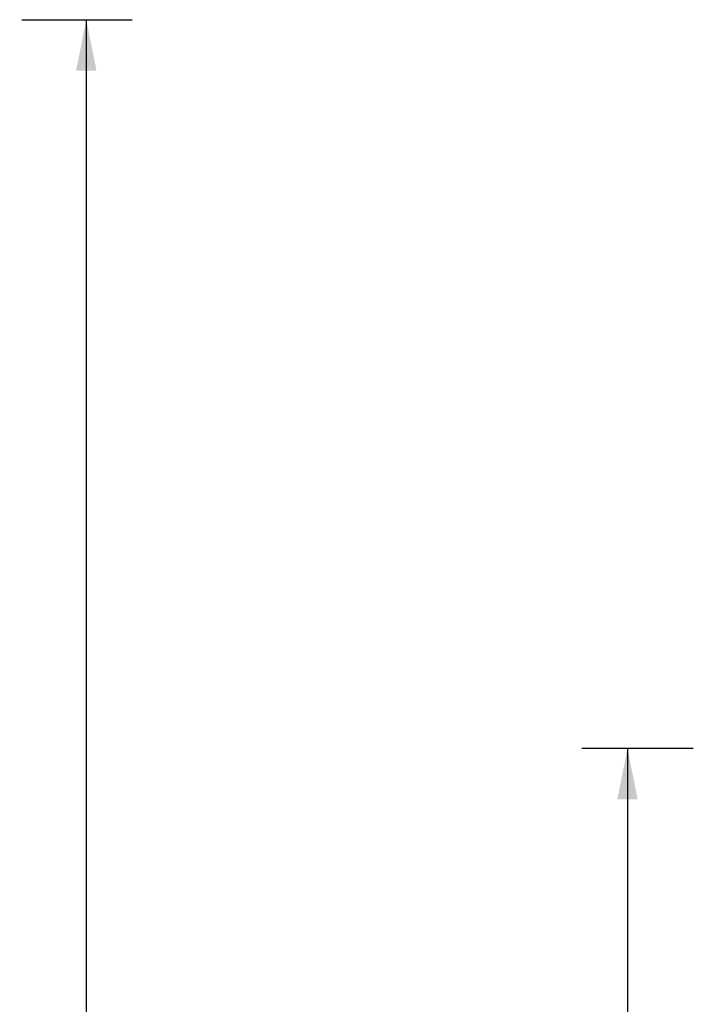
# Model space of a CAD drawing. Header units: inches. Extents: x 0 to 283, y 0 to 183.
# Tile 14 of 15: x 179 to 201, y 96 to 128. Entities that reach past the tile are written whole.
import ezdxf

# ---------------------------------------------------------------- set-up
doc = ezdxf.new("R2010")
doc.units = ezdxf.units.IN
doc.header["$LTSCALE"] = 15.583333
doc.header["$MEASUREMENT"] = 0
doc.layers.get('0').update_dxf_attribs({"linetype": 'CONTINUOUS'})
doc.layers.add('DIMENSIONS', color=7, linetype='CONTINUOUS')
doc.styles.get("Standard").update_dxf_attribs({"font": 'arial.ttf'})
doc.dimstyles.new('DIMSTYLE_1', dxfattribs={"dimtxt": 1.25, "dimasz": 1.666667, "dimexe": 0.09, "dimexo": 0.07, "dimgap": 0.0375, "dimtad": 0, "dimtih": 1, "dimtoh": 1, "dimzin": 4, "dimdsep": 46, "dimtxsty": 'Standard', "dimblk": '_FILLED', "dimblk1": '_FILLED', "dimblk2": '_FILLED', "dimcen": 0.09, "dimazin": 1, "dimtfac": 1, "dimtdec": 3, "dimtofl": 0, "dimtmove": 0, "dimatfit": 3, "dimldrblk": '_FILLED', "dimfxl": 0, "dimtolj": 1, "dimtzin": 4, "dimarcsym": 0})

# ---------------------------------------------------------------- blocks, each defined once
blk = doc.blocks.new('_FILLED')
at = {"color": 0, "linetype": 'ByBlock'}
blk.add_solid([(0, 0), (-1, 0.2), (-1, -0.2)], dxfattribs=at)
blk = doc.blocks.new('*D2')
at = {"layer": 'DIMENSIONS', "color": 2, "linetype": 'Continuous'}
for p, q in [((179.348, 127.903), (182.961, 127.903)), ((181.461, 127.903), (181.461, 93.153)), ((181.461, 55.903), (181.461, 90.653)), ((179.348, 55.903), (182.961, 55.903))]:
    blk.add_line(p, q, dxfattribs=at)
at = {"layer": 'DIMENSIONS', "color": 2, "linetype": 'Continuous', "xscale": 1.6666666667, "yscale": 1.6666666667, "zscale": 1.6666666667}
for p, rotation in [((181.461, 127.903), 90), ((181.461, 55.903), 270)]:
    blk.add_blockref('_FILLED', p, dxfattribs=dict(at, rotation=rotation))
at = {"layer": 'DIMENSIONS', "color": 2, "linetype": 'Continuous', "insert": (181.461, 92.528), "char_height": 1.25, "width": 4.36803, "attachment_point": 2, "line_spacing_factor": 0.9}
blk.add_mtext('72.00', dxfattribs=at)
blk = doc.blocks.new('*D9')
at = {"layer": 'DIMENSIONS', "color": 2, "linetype": 'Continuous'}
for p, q in [((201.366, 104.007), (197.712, 104.007)), ((199.212, 104.007), (199.212, 93.257)), ((199.212, 80.007), (199.212, 90.757)), ((201.366, 80.007), (197.712, 80.007))]:
    blk.add_line(p, q, dxfattribs=at)
at = {"layer": 'DIMENSIONS', "color": 2, "linetype": 'Continuous', "xscale": 1.6666666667, "yscale": 1.6666666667, "zscale": 1.6666666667}
for p, rotation in [((199.212, 104.007), 90), ((199.212, 80.007), 270)]:
    blk.add_blockref('_FILLED', p, dxfattribs=dict(at, rotation=rotation))
at = {"layer": 'DIMENSIONS', "color": 2, "linetype": 'Continuous', "insert": (199.212, 92.632), "char_height": 1.25, "width": 4.36803, "attachment_point": 2, "line_spacing_factor": 0.9}
blk.add_mtext('24.00', dxfattribs=at)

msp = doc.modelspace()

# ---------------------------------------------------------------- dimensions: what is measured, and where the dimension line sits
at = {"layer": 'DIMENSIONS', "color": 2, "linetype": 'Continuous'}
for base, p1, p2, picture, middle in [((181.461, 127.903), (179.278, 55.903), (179.278, 127.903), '*D2', (181.461, 91.896)), ((199.212, 104.007), (201.436, 80.007), (201.436, 104.007), '*D9', (199.196, 92))]:
    dim = msp.add_linear_dim(base=base, p1=p1, p2=p2, angle=90, dimstyle='DIMSTYLE_1', dxfattribs=at)
    dim.commit()
    dim.dimension.update_dxf_attribs({"geometry": picture, "text_midpoint": middle, "dimtype": 160})

doc.saveas('drawing.dxf')
